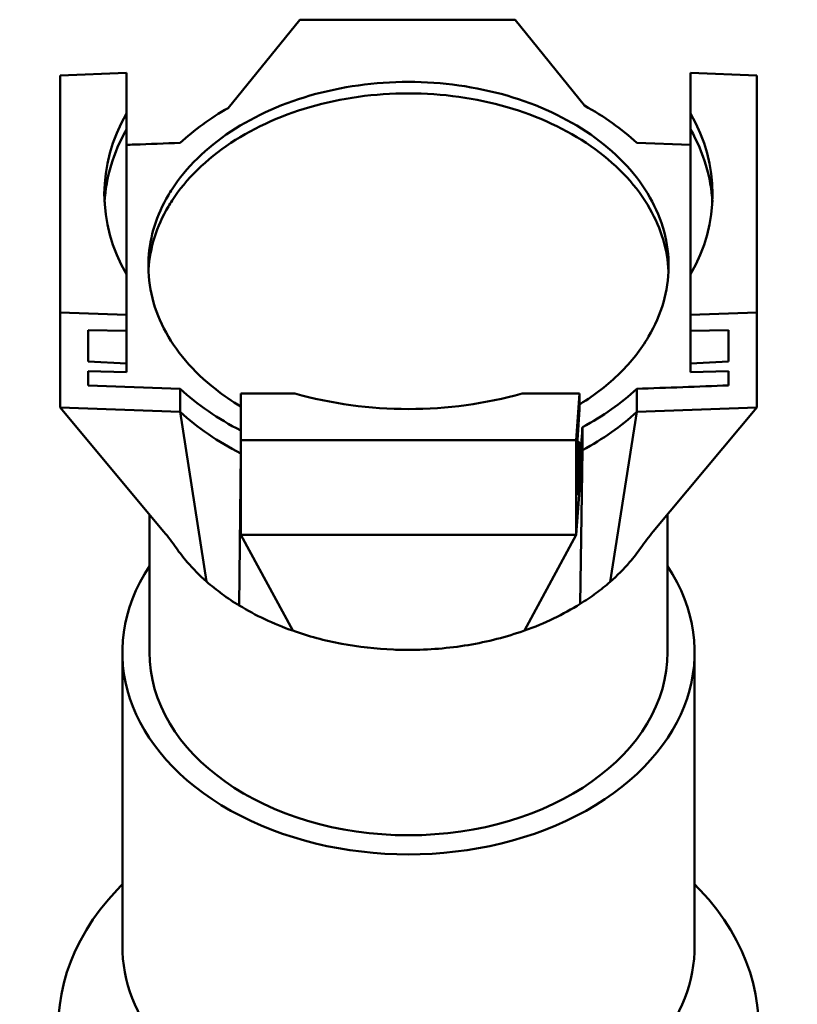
# Model space of a CAD drawing. Header units: millimetres. Extents: x 20 to 2980, y 20 to 2980.
# Tile 12 of 13: x 1357 to 1552, y 2429 to 2675. Entities that reach past the tile are written whole.
import ezdxf

# ---------------------------------------------------------------- set-up
doc = ezdxf.new("R2010")
doc.units = ezdxf.units.MM
doc.layers.add('Visible (ISO)', color=7, linetype='Continuous', lineweight=50)

msp = doc.modelspace()

# ---------------------------------------------------------------- linework, layer by layer
at = {"layer": 'Visible (ISO)'}
for p, q in [((1409.4, 2652.65), (1427.34, 2674.72)), ((1427.34, 2674.72), (1481.12, 2674.72)), ((1481.12, 2674.72), (1498.46, 2653.24)), ((1367.46, 2660.8), (1383.96, 2661.41)), ((1367.46, 2660.8), (1367.46, 2601.55)), ((1383.96, 2651.25), (1383.96, 2661.41)), ((1541.46, 2660.8), (1524.96, 2661.41)), ((1524.96, 2661.41), (1524.96, 2651.25)), ((1541.46, 2601.55), (1541.46, 2660.8)), ((1383.96, 2647.24), (1383.96, 2651.25)), ((1524.96, 2651.25), (1524.96, 2647.25)), ((1383.96, 2647.24), (1383.96, 2611.1)), ((1524.96, 2647.25), (1524.96, 2611.1)), ((1511.49, 2643.94), (1524.96, 2643.44)), ((1383.96, 2600.94), (1383.96, 2611.1)), ((1524.96, 2611.1), (1524.96, 2600.94)), ((1367.46, 2601.55), (1383.96, 2600.94)), ((1367.46, 2601.55), (1367.46, 2577.85)), ((1383.96, 2596.94), (1383.96, 2600.94)), ((1541.46, 2601.55), (1524.96, 2600.94)), ((1524.96, 2600.94), (1524.96, 2596.95)), ((1541.46, 2601.55), (1541.46, 2577.85)), ((1374.46, 2589.33), (1374.46, 2597.11)), ((1374.46, 2597.11), (1383.96, 2596.94)), ((1383.96, 2596.94), (1383.96, 2588.81)), ((1524.96, 2596.95), (1534.46, 2597.14)), ((1524.96, 2596.95), (1524.96, 2588.81)), ((1534.46, 2597.14), (1534.46, 2589.33)), ((1383.96, 2588.81), (1374.46, 2589.33)), ((1383.96, 2586.68), (1383.96, 2588.81)), ((1534.46, 2589.33), (1524.96, 2588.81)), ((1524.96, 2588.81), (1524.96, 2586.68)), ((1374.46, 2583.32), (1374.46, 2586.87)), ((1374.46, 2586.87), (1383.96, 2586.68)), ((1524.96, 2586.68), (1534.46, 2586.86)), ((1534.46, 2586.86), (1534.46, 2583.32)), ((1397.43, 2582.47), (1374.46, 2583.32)), ((1397.43, 2582.47), (1397.43, 2576.74)), ((1412.56, 2581.32), (1412.56, 2569.66)), ((1426.07, 2581.32), (1412.56, 2581.32)), ((1497.22, 2581.32), (1482.84, 2581.32)), ((1497.22, 2581.32), (1496.35, 2569.66)), ((1497.22, 2577.34), (1497.22, 2581.32)), ((1511.49, 2582.47), (1511.49, 2576.74)), ((1367.46, 2577.85), (1393.33, 2546.76)), ((1397.43, 2576.74), (1367.46, 2577.85)), ((1397.43, 2576.74), (1403.98, 2534.33)), ((1496.67, 2569.72), (1497.22, 2577.34)), ((1511.49, 2576.74), (1504.86, 2534.26)), ((1541.46, 2577.85), (1511.49, 2576.74)), ((1541.46, 2577.85), (1515.62, 2546.8)), ((1497.92, 2572.88), (1497.92, 2567.14)), ((1412.56, 2569.66), (1412.56, 2545.95)), ((1412.56, 2569.66), (1496.35, 2569.66)), ((1496.35, 2569.66), (1496.35, 2545.95)), ((1496.67, 2561.94), (1496.67, 2569.72)), ((1497.22, 2569.17), (1496.67, 2561.94)), ((1496.67, 2569.17), (1497.22, 2569.17)), ((1497.22, 2567.09), (1497.22, 2569.17)), ((1497.92, 2567.14), (1496.35, 2545.95)), ((1496.67, 2559.47), (1497.22, 2567.09)), ((1497.92, 2567.14), (1497.39, 2528.73)), ((1412.56, 2566.32), (1412.18, 2528.33)), ((1496.67, 2555.93), (1496.67, 2559.47)), ((1389.71, 2551.11), (1389.71, 2516.69)), ((1519.21, 2551.11), (1519.21, 2516.69)), ((1412.56, 2545.95), (1425.52, 2522.05)), ((1496.35, 2545.95), (1412.56, 2545.95)), ((1496.35, 2545.95), (1483.45, 2522.06)), ((1382.96, 2443.36), (1382.96, 2516.69)), ((1525.96, 2443.36), (1525.96, 2516.69))]:
    msp.add_line(p, q, dxfattribs=at)
for centre, major_axis, ratio, start_param, end_param in [((1454.46, 2613.21), (71.71, 0), 0.707107, 2.250275, 2.490383), ((1454.46, 2613.21), (71.71, 0), 0.707107, 0.651209, 0.910085), ((1454.46, 2631.17), (-76, 0), 0.707107, 5.90041, 6.665961), ((1454.46, 2631.17), (76, 0), 0.707107, 5.90041, 6.665961), ((1454.46, 2628.48), (75.97, 2.81), 0.706623, 2.732672, 3.077255), ((1454.46, 2628.36), (75.98, -2.53), 0.706715, 0.061521, 0.406295), ((1454.46, 2613.21), (-71.71, 0), 0.707105, 0.651214, 0.946848), ((1454.46, 2631.17), (-76, 0), 0.707107, 1.188021, 1.953572), ((1454.46, 2613.21), (-71.71, 0), 0.707108, 2.222008, 2.490385), ((1454.46, 2607.47), (-71.71, 0), 0.707107, 0.651212, 0.946845), ((1454.46, 2607.47), (-71.71, 0), 0.707107, 2.222006, 2.490382), ((1454.46, 2516.69), (71.5, 0), 0.707107, 2.703556, 6.721222), ((1454.46, 2516.69), (64.75, 0), 0.707107, 3.141593, 6.283185), ((1454.46, 2422.97), (-87.5, 0), 0.707107, 5.694965, 10.012337), ((1454.46, 2443.36), (-71.5, 0), 0.707107, 0, 3.141593)]:
    msp.add_ellipse(centre, major_axis=major_axis, ratio=ratio, start_param=start_param, end_param=end_param, dxfattribs=at)
for points, knots in [([(1394.46, 2630.89), (1394.75, 2631.39), (1395.06, 2631.88), (1398.9, 2637.8), (1403.88, 2642.69), (1416.21, 2650.84), (1423.43, 2654.03), (1439.21, 2658.28), (1447.61, 2659.3), (1464.48, 2659.01), (1472.8, 2657.7), (1488.26, 2652.92), (1495.25, 2649.48), (1507, 2640.92), (1511.64, 2635.86), (1517.92, 2624.79), (1519.51, 2618.87), (1519.4, 2606.93), (1517.7, 2601.03), (1514.45, 2595.52), (1512.56, 2592.3), (1510.15, 2589.25), (1504.4, 2583.58), (1501.07, 2580.98), (1497.31, 2578.65), (1497.27, 2578.62), (1497.22, 2578.59)], [-20.482543, -20.482543, -20.482543, -20.482543, -20.253681, -20.253681, -17.721282, -17.721282, -15.189366, -15.189366, -12.657694, -12.657694, -10.126078, -10.126078, -7.595227, -7.595227, -5.063659, -5.063659, -2.531891, -2.531891, 0, 0, 0, 1.479713, 1.479713, 2.96053, 2.96053, 2.979862, 2.979862, 2.979862, 2.979862]), ([(1394.46, 2628.03), (1394.75, 2628.53), (1395.06, 2629.03), (1398.9, 2634.94), (1403.88, 2639.83), (1416.21, 2647.99), (1423.43, 2651.18), (1439.21, 2655.43), (1447.61, 2656.45), (1464.48, 2656.15), (1472.8, 2654.85), (1488.26, 2650.06), (1495.25, 2646.63), (1507, 2638.06), (1511.64, 2633.01), (1517.62, 2622.47), (1519.19, 2617.16), (1519.43, 2611.78)], [-20.482543, -20.482543, -20.482543, -20.482543, -20.253681, -20.253681, -17.721282, -17.721282, -15.189366, -15.189366, -12.657694, -12.657694, -10.126078, -10.126078, -7.595227, -7.595227, -5.063659, -5.063659, -2.777012, -2.777012, -2.777012, -2.777012]), ([(1397.43, 2643.94), (1393.6, 2643.8), (1389.77, 2643.66), (1385.28, 2643.49), (1384.62, 2643.47), (1383.96, 2643.44)], [-2.299952, -2.299952, -2.299952, -2.299952, -1.149977, -1.149977, -0.951306, -0.951306, -0.951306, -0.951306]), ([(1412.56, 2578.06), (1410.34, 2579.39), (1408.24, 2580.82), (1400.61, 2586.78), (1396.21, 2591.95), (1390.46, 2603.18), (1389.16, 2609.15), (1389.83, 2620.54), (1391.51, 2625.88), (1394.46, 2630.89)], [12.228669, 12.228669, 12.228669, 12.228669, 13.104065, 13.104065, 15.63884, 15.63884, 18.173937, 18.173937, 20.478441, 20.478441, 20.478441, 20.478441]), ([(1389.49, 2611.78), (1389.5, 2611.94), (1389.5, 2612.1), (1389.83, 2617.69), (1391.51, 2623.03), (1394.46, 2628.03)], [18.105766, 18.105766, 18.105766, 18.105766, 18.173937, 18.173937, 20.478441, 20.478441, 20.478441, 20.478441]), ([(1511.49, 2582.47), (1515.32, 2582.61), (1519.15, 2582.76), (1526.8, 2583.04), (1530.63, 2583.18), (1534.46, 2583.32)], [-2.299955, -2.299955, -2.299955, -2.299955, -1.149978, -1.149978, -0.000001, -0.000001, -0.000001, -0.000001]), ([(1497.92, 2572.88), (1497.89, 2572.4), (1497.85, 2571.92), (1497.82, 2571.44), (1497.64, 2569.09), (1497.47, 2566.75), (1497.3, 2564.4), (1497.09, 2561.58), (1496.88, 2558.76), (1496.67, 2555.93)], [0.000001, 0.000001, 0.000001, 0.000001, 0.203884, 0.203884, 0.203884, 1.200045, 1.200045, 1.200045, 2.40009, 2.40009, 2.40009, 2.40009]), ([(1396.38, 2542.77), (1397.23, 2541.54), (1398.17, 2540.34), (1400.63, 2537.49), (1402.23, 2535.87), (1403.98, 2534.33)], [0.25599, 0.25599, 0.25599, 0.25599, 0.837042, 0.837042, 1.674651, 1.674651, 1.674651, 1.674651]), ([(1504.86, 2534.26), (1506.63, 2535.81), (1508.25, 2537.44), (1510.73, 2540.32), (1511.68, 2541.53), (1512.54, 2542.77)], [0, 0, 0, 0, 0.843897, 0.843897, 1.42932, 1.42932, 1.42932, 1.42932]), ([(1403.98, 2534.33), (1405.21, 2533.24), (1406.52, 2532.2), (1409.25, 2530.19), (1410.69, 2529.23), (1412.18, 2528.33)], [0, 0, 0, 0, 0.591153, 0.591153, 1.182314, 1.182314, 1.182314, 1.182314]), ([(1497.39, 2528.73), (1498.74, 2529.58), (1500.04, 2530.46), (1502.54, 2532.31), (1503.73, 2533.27), (1504.86, 2534.26)], [0, 0, 0, 0, 0.541394, 0.541394, 1.082784, 1.082784, 1.082784, 1.082784]), ([(1412.18, 2528.33), (1414.21, 2527.09), (1416.34, 2525.94), (1420.8, 2523.84), (1423.12, 2522.89), (1425.52, 2522.05)], [0, 0, 0, 0, 0.802944, 0.802944, 1.605385, 1.605385, 1.605385, 1.605385]), ([(1483.45, 2522.06), (1485.96, 2522.95), (1488.39, 2523.96), (1493.06, 2526.19), (1495.29, 2527.41), (1497.39, 2528.73)], [0, 0, 0, 0, 0.844452, 0.844452, 1.689531, 1.689531, 1.689531, 1.689531]), ([(1425.52, 2522.05), (1429.44, 2520.66), (1433.54, 2519.56), (1442.02, 2517.97), (1446.35, 2517.48), (1451.98, 2517.25), (1453.23, 2517.22), (1459.49, 2517.22), (1464.49, 2517.64), (1474.24, 2519.27), (1478.97, 2520.48), (1483.45, 2522.06)], [0, 0, 0, 0, 1.314794, 1.314794, 2.629671, 2.629671, 3.005063, 3.005063, 4.508153, 4.508153, 6.011469, 6.011469, 6.011469, 6.011469])]:
    msp.add_open_spline(points, degree=3, knots=knots, dxfattribs=at)
for points in [[(1396.38, 2542.77), (1395.42, 2544.14), (1394.4, 2545.48), (1393.33, 2546.76)], [(1515.62, 2546.8), (1514.54, 2545.5), (1513.51, 2544.16), (1512.54, 2542.77)], [(1381.67, 2457.3), (1382.1, 2457.76), (1382.53, 2458.21), (1382.96, 2458.67)], [(1525.96, 2458.67), (1526.4, 2458.2), (1526.84, 2457.73), (1527.28, 2457.26)]]:
    msp.add_open_spline(points, degree=3, dxfattribs=at)

doc.saveas('drawing.dxf')
